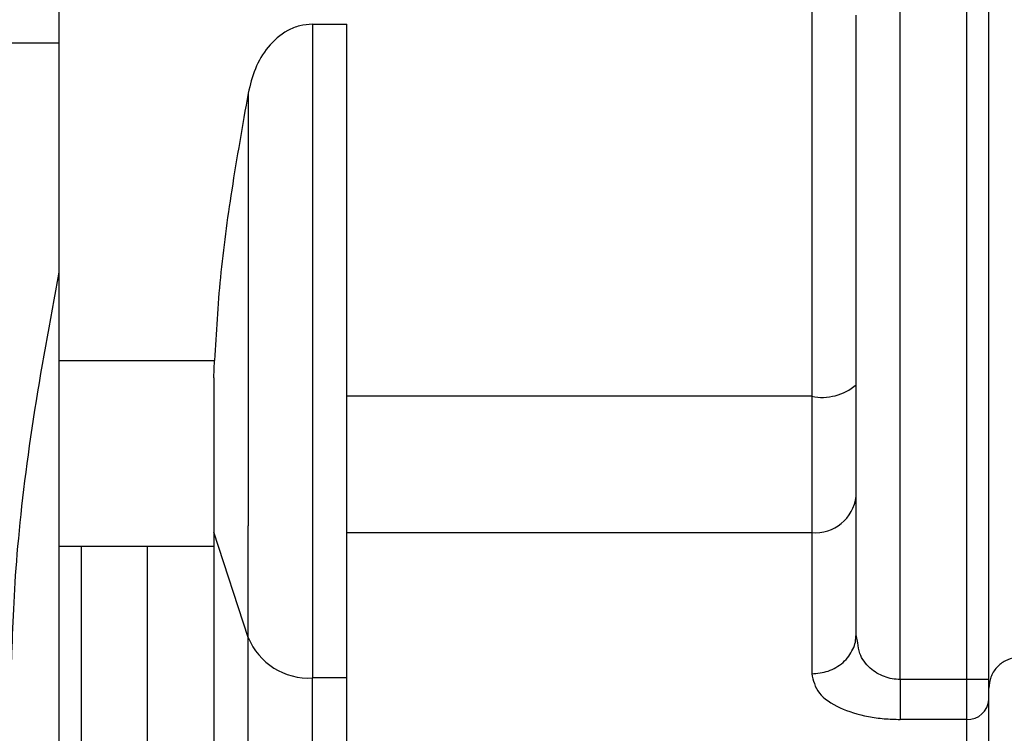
# Model space of a CAD drawing. Header units: inches. Extents: x 170 to 312, y 215 to 248.
# Tile 127 of 256: x 226.7635 to 226.8046, y 224.0489 to 224.0786. Entities that reach past the tile are written whole.
import ezdxf
from ezdxf import colors
from ezdxf.entities.mleader import LeaderData, LeaderLine
from ezdxf.math import Vec2, Vec3

# ---------------------------------------------------------------- set-up
doc = ezdxf.new("R2010")
doc.units = ezdxf.units.IN
doc.header["$LTSCALE"] = 0.25
doc.header["$MEASUREMENT"] = 0
doc.layers.add('ANNOTATIONS', color=1, linetype='Continuous')
doc.layers.add('MOTOR LH', color=7, linetype='Continuous')
doc.styles.add('ARIAL', font='arial.ttf', dxfattribs={"height": 0.09375})

msp = doc.modelspace()

# ---------------------------------------------------------------- linework, layer by layer
at = {"layer": 'MOTOR LH'}
for p, q in [((226.8002334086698, 224.0511277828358), (226.8002337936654, 224.1254059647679)), ((226.8030015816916, 224.0511277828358), (226.8030018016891, 224.0887416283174)), ((226.8039243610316, 224.0511277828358), (226.8039245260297, 224.0887416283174)), ((226.775730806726, 224.0784519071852), (226.7771651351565, 224.0784519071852)), ((226.757049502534, 224.0776687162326), (226.7651695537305, 224.0776687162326)), ((226.7965425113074, 224.0668479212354), (226.7965425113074, 224.0572507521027)), ((226.7651694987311, 224.0644354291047), (226.771654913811, 224.0644354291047)), ((226.7716288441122, 224.0637028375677), (226.771654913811, 224.0644354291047)), ((226.7965425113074, 224.0629350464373), (226.7771650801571, 224.0629350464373)), ((226.7983879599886, 224.0529933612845), (226.7983879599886, 224.0587660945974)), ((226.7730567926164, 224.0528745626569), (226.7716286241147, 224.0572723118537)), ((226.7771650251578, 224.0572507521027), (226.7965425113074, 224.0572507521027)), ((226.7651694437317, 224.0566844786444), (226.7716286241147, 224.0566844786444)), ((226.7984570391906, 224.0526567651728), (226.7983879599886, 224.0529933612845)), ((226.7771649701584, 224.051190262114), (226.7757306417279, 224.051190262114)), ((226.8039243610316, 224.0511277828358), (226.8002334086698, 224.0511277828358)), ((226.8030015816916, 224.043490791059), (226.8030015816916, 224.0511277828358)), ((226.8030015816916, 224.0494628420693), (226.8002334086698, 224.0494628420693))]:
    msp.add_line(p, q, dxfattribs=at)
at = {"layer": 'MOTOR LH', "flags": 128}
for points in [[(226.765169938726, 224.1459972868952), (226.765169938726, 224.1387545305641), (226.7651698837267, 224.1351940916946), (226.7651698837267, 224.1310761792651), (226.7651698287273, 224.1264452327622), (226.7651698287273, 224.1213496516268), (226.7651697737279, 224.1158435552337), (226.7651697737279, 224.1099850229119), (226.7651697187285, 224.1038360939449), (226.7651696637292, 224.0974618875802), (226.7651696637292, 224.0909297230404), (226.7651696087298, 224.0843086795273), (226.7651695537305, 224.0776687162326)], [(226.7965426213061, 224.0825209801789), (226.7965426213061, 224.0768199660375), (226.7965425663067, 224.0748127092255), (226.7965425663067, 224.0688248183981), (226.7965425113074, 224.0668479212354)], [(226.775730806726, 224.0784519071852), (226.775730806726, 224.0728437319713), (226.7757307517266, 224.069553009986), (226.7757307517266, 224.0626380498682), (226.7757306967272, 224.0592866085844), (226.7757306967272, 224.0534478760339), (226.7757306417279, 224.051190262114)], [(226.7651695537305, 224.0776687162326), (226.7651695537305, 224.0706547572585), (226.7651694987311, 224.0693893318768)], [(226.7730569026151, 224.0755778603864), (226.7730569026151, 224.0699446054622), (226.7730568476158, 224.0667814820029), (226.7730568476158, 224.0604389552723), (226.7730567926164, 224.0575332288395)], [(226.7651694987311, 224.0693893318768), (226.7651694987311, 224.0627524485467), (226.7651694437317, 224.0578931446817), (226.7651694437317, 224.0535657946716), (226.7651693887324, 224.0498007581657), (226.7651693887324, 224.0421122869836), (226.765169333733, 224.0408103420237), (226.765169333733, 224.0400755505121)], [(226.7730566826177, 224.0347454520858), (226.7730566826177, 224.036815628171), (226.7730567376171, 224.0387898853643), (226.7730567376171, 224.0446352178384), (226.7730567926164, 224.0484675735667), (226.7730567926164, 224.0575332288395)], [(226.7965425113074, 224.0572507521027), (226.796542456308, 224.0564534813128), (226.796542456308, 224.0513649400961)], [(226.7660921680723, 224.0566844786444), (226.7660921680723, 224.0493141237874), (226.766092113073, 224.047568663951)], [(226.7688602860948, 224.041307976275), (226.7688603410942, 224.0424026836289), (226.7688603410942, 224.0500291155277), (226.7688603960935, 224.052523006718), (226.7688603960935, 224.0566844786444)], [(226.7757305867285, 224.0326937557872), (226.7757305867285, 224.0394850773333), (226.7757306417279, 224.0427837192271), (226.7757306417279, 224.051190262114)]]:
    msp.add_lwpolyline(points, dxfattribs=at)
at = {"layer": 'MOTOR LH'}
for centre, radius, start, end in [((226.7969725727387, 224.0650631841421), 0.002171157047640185, 258.575331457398, 310.6872684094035), ((226.7966928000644, 224.0589491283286), 0.001705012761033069, 264.9430870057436, 353.8374022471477), ((226.7755813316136, 224.0539177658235), 0.002731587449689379, 202.4516479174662, 273.1333813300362), ((226.8030445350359, 224.0503429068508), 0.0008811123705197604, 267.2057807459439, 356.9035890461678)]:
    msp.add_arc(centre, radius, start, end, dxfattribs=at)
for points, knots in [([(226.7983880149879, 224.0634168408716), (226.7983880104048, 224.0659518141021), (226.7983880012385, 224.0710218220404), (226.7983880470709, 224.0762271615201), (226.7983880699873, 224.078829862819)], [0, 0, 0, 0, 0.4999939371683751, 1, 1, 1, 1]), ([(226.775730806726, 224.0784519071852), (226.7755544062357, 224.0784386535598), (226.7751965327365, 224.0784117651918), (226.7745308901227, 224.0781322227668), (226.7738500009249, 224.0775345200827), (226.7733069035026, 224.0766066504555), (226.773140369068, 224.0759213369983), (226.7730569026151, 224.0755778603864)], [0, 0, 0, 0, 0.1243751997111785, 0.2523268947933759, 0.5027002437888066, 0.7507551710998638, 1, 1, 1, 1]), ([(226.7771649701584, 224.051190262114), (226.777164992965, 224.0520050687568), (226.7771650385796, 224.0536347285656), (226.7771650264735, 224.056864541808), (226.777165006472, 224.0604767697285), (226.7771650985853, 224.064355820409), (226.7771650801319, 224.0682955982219), (226.7771650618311, 224.07208933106), (226.7771651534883, 224.0756047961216), (226.7771651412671, 224.0775028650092), (226.7771651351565, 224.0784519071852)], [0, 0, 0, 0, 0.1249911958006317, 0.2499895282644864, 0.3749908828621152, 0.4999918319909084, 0.624996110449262, 0.749995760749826, 0.8749968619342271, 0.9999999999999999, 0.9999999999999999, 0.9999999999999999, 0.9999999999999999]), ([(226.7730569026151, 224.0755778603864), (226.7728191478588, 224.0742307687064), (226.7723662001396, 224.0716644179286), (226.7718573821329, 224.0679421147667), (226.771721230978, 224.0655840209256), (226.771654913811, 224.0644354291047)], [0, 0, 0, 0, 0.3617122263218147, 0.6890996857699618, 1, 1, 1, 1]), ([(226.7651695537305, 224.0681115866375), (226.7647885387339, 224.0660513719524), (226.7640261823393, 224.0619291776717), (226.7633304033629, 224.0561029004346), (226.763237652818, 224.0533404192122), (226.7631914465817, 224.0519642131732)], [0, 0, 0, 0, 0.3339518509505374, 0.668189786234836, 1, 1, 1, 1]), ([(226.7716286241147, 224.0637001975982), (226.7716286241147, 224.0630643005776), (226.7716286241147, 224.0617924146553), (226.7716286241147, 224.0600500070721), (226.7716286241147, 224.0584863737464), (226.7716286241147, 224.057676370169), (226.7716286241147, 224.0572714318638)], [0, 0, 0, 0, 0.2499672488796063, 0.4999706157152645, 0.7500244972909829, 1, 1, 1, 1]), ([(226.7983879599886, 224.0587660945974), (226.7983879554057, 224.0593964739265), (226.7983879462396, 224.0606572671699), (226.7983879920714, 224.0624969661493), (226.7983880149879, 224.0634168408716)], [0, 0, 0, 0, 0.4999862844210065, 0.9999999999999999, 0.9999999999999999, 0.9999999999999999, 0.9999999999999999]), ([(226.7716286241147, 224.0572714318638), (226.7716286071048, 224.054674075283), (226.7716285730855, 224.0494794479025), (226.7716284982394, 224.0441041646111), (226.7716285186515, 224.0409724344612), (226.771628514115, 224.0397296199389), (226.771628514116, 224.040076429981), (226.771628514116, 224.0400768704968)], [0, 0, 0, 0, 0.2499217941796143, 0.4998353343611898, 0.7497576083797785, 0.9996821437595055, 1, 1, 1, 1]), ([(226.7982571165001, 224.0523918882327), (226.7982575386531, 224.0523926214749), (226.798366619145, 224.0525820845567), (226.7983773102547, 224.0527881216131), (226.7983879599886, 224.0529933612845)], [0, 0, 0, 0, 0.003870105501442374, 1, 1, 1, 1]), ([(226.796542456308, 224.0513649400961), (226.7967744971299, 224.051386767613), (226.7971313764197, 224.0514203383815), (226.7975618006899, 224.0516229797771), (226.7978558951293, 224.0518337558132), (226.7980991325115, 224.0520925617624), (226.7982049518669, 224.0522930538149), (226.7982571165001, 224.0523918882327)], [0, 0, 0, 0, 0.3152318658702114, 0.4848272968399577, 0.6581352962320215, 0.8314746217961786, 1, 1, 1, 1]), ([(226.8002334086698, 224.0511277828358), (226.8001209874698, 224.0511338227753), (226.7998907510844, 224.0511461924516), (226.7995571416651, 224.0512419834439), (226.7992429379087, 224.0513933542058), (226.7988494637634, 224.0516917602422), (226.798526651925, 224.0521219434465), (226.7984769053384, 224.052504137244), (226.7984570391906, 224.0526567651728)], [0, 0, 0, 0, 0.109941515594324, 0.2251580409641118, 0.3486554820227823, 0.4825445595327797, 0.7933557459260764, 1, 1, 1, 1]), ([(226.8064448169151, 224.0511634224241), (226.8063815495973, 224.0513055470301), (226.8062530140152, 224.051594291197), (226.8058824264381, 224.0519027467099), (226.8054508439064, 224.0520603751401), (226.8050104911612, 224.0520630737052), (226.8045922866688, 224.0519247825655), (226.8042307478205, 224.0516410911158), (226.8039736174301, 224.0512332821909), (226.8039406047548, 224.0509189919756), (226.8039243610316, 224.0507643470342)], [0, 0, 0, 0, 0.1270847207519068, 0.258188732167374, 0.3848388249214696, 0.5000071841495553, 0.6151705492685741, 0.7418506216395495, 0.8729788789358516, 1, 1, 1, 1]), ([(226.7771648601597, 224.0326937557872), (226.7771648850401, 224.0329216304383), (226.7771649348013, 224.0333773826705), (226.7771648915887, 224.0370978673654), (226.7771649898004, 224.0427871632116), (226.7771649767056, 224.0483892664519), (226.7771649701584, 224.051190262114)], [0, 0, 0, 0, 0.2499924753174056, 0.4999881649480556, 0.7499990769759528, 1, 1, 1, 1]), ([(226.796542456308, 224.0513649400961), (226.7966039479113, 224.051089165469), (226.796721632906, 224.0505613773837), (226.7976156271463, 224.049934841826), (226.7986527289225, 224.049610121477), (226.7995509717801, 224.0494805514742), (226.8000063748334, 224.0494687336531), (226.8002334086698, 224.0494628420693)], [0, 0, 0, 0, 0.2852414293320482, 0.5459060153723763, 0.7797123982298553, 0.8901791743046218, 1, 1, 1, 1]), ([(226.8002334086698, 224.0511277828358), (226.8002334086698, 224.0509546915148), (226.8002334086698, 224.0506086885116), (226.8002334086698, 224.0501322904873), (226.8002334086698, 224.0497249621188), (226.8002334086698, 224.0495502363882), (226.8002334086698, 224.0494628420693)], [0, 0, 0, 0, 0.2500308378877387, 0.4998021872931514, 0.7498110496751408, 1, 1, 1, 1]), ([(226.8039243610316, 224.0502953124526), (226.8039243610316, 224.0503392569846), (226.8039243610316, 224.0504264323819), (226.8039243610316, 224.0506305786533), (226.8039243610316, 224.0508677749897), (226.8039243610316, 224.0510409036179), (226.8039243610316, 224.0511277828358)], [0, 0, 0, 0, 0.252168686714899, 0.50024211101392, 0.7492120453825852, 1, 1, 1, 1]), ([(226.8039243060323, 224.0409982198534), (226.8039243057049, 224.0411109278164), (226.8039243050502, 224.041336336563), (226.8039243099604, 224.0431858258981), (226.8039242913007, 224.0460285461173), (226.8039243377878, 224.0488730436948), (226.8039243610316, 224.0502953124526)], [0, 0, 0, 0, 0.2500028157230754, 0.4999897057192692, 0.7499913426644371, 0.9999999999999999, 0.9999999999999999, 0.9999999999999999, 0.9999999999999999])]:
    msp.add_open_spline(points, degree=3, knots=knots, dxfattribs=at)

# ---------------------------------------------------------------- leaders
at = {"layer": 'ANNOTATIONS'}
ml = msp.add_multileader_mtext('Standard', dxfattribs=at)
ml.set_content('HAND CHAIN', color=256, style='ARIAL')
ml.set_leader_properties()
ml.build(insert=Vec2(0, 0))
ml.multileader.update_dxf_attribs({"dogleg_length": 0.36, "arrow_head_size": 0.09375})
ctx = ml.context
ctx.base_point, ctx.char_height, ctx.arrow_head_size, ctx.landing_gap_size, ctx.plane_origin = Vec3(225.2022088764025, 224.0030202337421), 0.09375, 0.09375, 0.09, Vec3(226.9609877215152, 223.5697923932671)
ctx.text_align_type = 2
notes = []
notes.append((ctx, [(0, (1, 1, 0), (226.2739073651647, 224.0030202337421), (-1, 0), 0.09795701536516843, [(0, [(227.0337637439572, 223.6527164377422)], 0, [])])]))
ctx.mtext.insert, ctx.mtext.alignment, ctx.mtext.flow_direction = Vec3(226.0859503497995, 224.0506946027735), 3, 5
for ctx, leaders in notes:
    for number, flags, end, landing, length, lines in leaders:
        leader = LeaderData()
        leader.index, (leader.has_last_leader_line, leader.has_dogleg_vector, leader.attachment_direction) = number, flags
        leader.last_leader_point, leader.dogleg_vector, leader.dogleg_length = Vec3(end), Vec3(landing), length
        for number, points, colour, breaks in lines:
            line = LeaderLine()
            line.index, line.vertices, line.color, line.breaks = number, Vec3.list(points), colors.encode_raw_color(colour), breaks
            leader.lines.append(line)
        ctx.leaders.append(leader)

doc.saveas('drawing.dxf')
